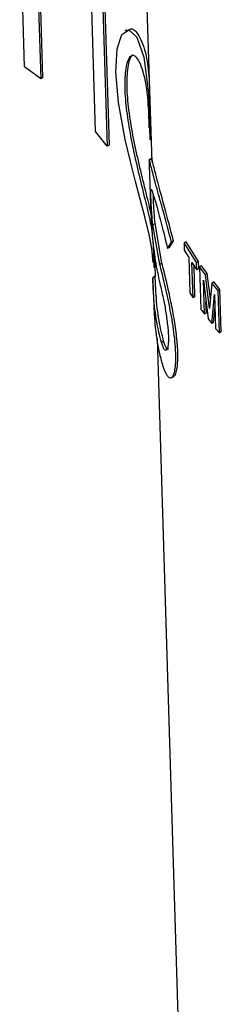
# Paper-space layout '1012-790 Hybird Padfoot' of a CAD drawing. Header units: millimetres. Extents: x 51 to 2966, y 67 to 3970.
# Tile 87 of 110: x 1829 to 1845, y 2801 to 2880. Entities that reach past the tile are written whole.
import ezdxf

# ---------------------------------------------------------------- set-up
doc = ezdxf.new("R2010")
doc.units = ezdxf.units.MM

psp = doc.layouts.new('1012-790 Hybird Padfoot')

# ---------------------------------------------------------------- linework, layer by layer
at = {"color": 7, "linetype": 'Continuous', "lineweight": 25}
for p, q in [((1838.334, 2902.038), (1839.361, 2868.654)), ((1829.233, 2876.263), (1828.847, 2888.799)), ((1830.143, 2887.825), (1830.528, 2875.289)), ((1830.293, 2887.687), (1830.672, 2875.372)), ((1834.884, 2871.107), (1834.446, 2885.335)), ((1835.379, 2884.151), (1835.817, 2869.923)), ((1835.531, 2884.239), (1835.969, 2870.011)), ((1837.393, 2879.21), (1837.232, 2879.117)), ((1830.528, 2875.289), (1829.233, 2876.263)), ((1830.672, 2875.372), (1830.528, 2875.289)), ((1839.247, 2872.386), (1839.154, 2872.333)), ((1839.154, 2872.333), (1839.212, 2870.433)), ((1835.817, 2869.923), (1834.884, 2871.107)), ((1839.305, 2870.486), (1839.212, 2870.433)), ((1835.969, 2870.011), (1835.817, 2869.923)), ((1839.338, 2868.931), (1839.145, 2868.82)), ((1839.161, 2868.736), (1839.169, 2868.417)), ((1839.187, 2868.793), (1839.176, 2868.768)), ((1839.378, 2868.903), (1839.187, 2868.793)), ((1839.378, 2868.903), (1839.369, 2868.88)), ((1839.169, 2868.417), (1839.24, 2866.083)), ((1839.637, 2863.764), (1839.452, 2863.657)), ((1840.008, 2860.487), (1839.452, 2863.657)), ((1840.182, 2860.588), (1839.637, 2863.764)), ((1841.101, 2862.363), (1840.937, 2862.269)), ((1839.468, 2862.136), (1839.526, 2860.236)), ((1840.62, 2861.747), (1840.937, 2862.269)), ((1840.786, 2861.843), (1840.62, 2861.747)), ((1842.098, 2862.3), (1841.94, 2862.209)), ((1842.94, 2860.639), (1841.94, 2862.209)), ((1841.94, 2862.209), (1841.958, 2861.637)), ((1841.958, 2861.637), (1842.319, 2861.04)), ((1843.094, 2860.728), (1842.098, 2862.3)), ((1839.588, 2861.305), (1839.642, 2859.525)), ((1842.319, 2861.04), (1842.405, 2858.227)), ((1839.619, 2860.289), (1839.526, 2860.236)), ((1840.182, 2860.588), (1840.008, 2860.487)), ((1842.569, 2860.648), (1842.957, 2860.067)), ((1842.655, 2857.835), (1842.569, 2860.648)), ((1842.811, 2857.925), (1842.734, 2860.4)), ((1843.094, 2860.728), (1842.94, 2860.639)), ((1842.957, 2860.067), (1842.94, 2860.639)), ((1843.111, 2860.156), (1842.957, 2860.067)), ((1843.111, 2860.156), (1843.094, 2860.728)), ((1843.339, 2860.377), (1843.185, 2860.288)), ((1843.185, 2860.288), (1843.29, 2856.904)), ((1843.644, 2859.665), (1843.185, 2860.288)), ((1843.796, 2859.753), (1843.339, 2860.377)), ((1839.642, 2859.539), (1839.446, 2859.425)), ((1839.446, 2859.425), (1839.454, 2859.19)), ((1843.481, 2859.234), (1843.853, 2856.143)), ((1843.564, 2856.526), (1843.481, 2859.234)), ((1843.796, 2859.753), (1843.644, 2859.665)), ((1843.97, 2856.982), (1843.644, 2859.665)), ((1844.041, 2857.732), (1843.796, 2859.753)), ((1839.453, 2859.19), (1839.497, 2857.753)), ((1844.161, 2859.003), (1843.97, 2856.982)), ((1844.312, 2859.09), (1844.161, 2859.003)), ((1844.654, 2858.408), (1844.161, 2859.003)), ((1844.803, 2858.494), (1844.312, 2859.09)), ((1844.803, 2858.494), (1844.654, 2858.408)), ((1844.758, 2855.023), (1844.654, 2858.408)), ((1844.907, 2855.109), (1844.803, 2858.494)), ((1842.405, 2858.227), (1842.655, 2857.835)), ((1842.811, 2857.925), (1842.655, 2857.835)), ((1844.147, 2855.767), (1844.372, 2858.093)), ((1844.372, 2858.093), (1844.455, 2855.385)), ((1843.717, 2856.614), (1843.69, 2857.5)), ((1844.298, 2855.854), (1844.406, 2856.979)), ((1843.717, 2856.614), (1843.564, 2856.526)), ((1843.853, 2856.143), (1844.147, 2855.767)), ((1844.298, 2855.854), (1844.147, 2855.767)), ((1844.455, 2855.385), (1844.758, 2855.023)), ((1839.795, 2854.571), (1844.892, 2688.97)), ((1844.907, 2855.109), (1844.758, 2855.023)), ((1840.313, 2854.358), (1840.138, 2854.256)), ((1840.957, 2851.457), (1841.123, 2851.553))]:
    psp.add_line(p, q, dxfattribs=at)
at = {"color": 7, "linetype": 'Continuous', "lineweight": 25, "flags": 128}
psp.add_lwpolyline([(1839.49, 2860.629), (1839.386, 2861.749), (1839.157, 2862.873), (1838.813, 2864.295), (1838.075, 2867.111), (1837.667, 2868.706), (1837.258, 2870.453), (1836.716, 2873.421), (1836.508, 2875.846), (1836.614, 2877.688), (1836.986, 2878.842), (1837.54, 2879.195), (1838.167, 2878.635), (1838.738, 2877.021), (1839.1, 2874.159), (1839.154, 2872.333), (1839.154, 2872.333)], dxfattribs=at)
at = {"color": 7, "linetype": 'Continuous', "lineweight": 25}
for points, knots in [([(1837.443, 2879.123), (1837.53, 2879.197), (1837.818, 2879.441), (1838.388, 2878.781), (1838.934, 2877.443), (1839.09, 2875.937), (1839.157, 2875.294)], [0, 0, 0, 0, 0.125909, 0.418788, 0.751691, 1, 1, 1, 1]), ([(1839.173, 2871.396), (1839.15, 2872.122), (1839.093, 2873.93), (1838.737, 2875.915), (1838.201, 2877.118), (1837.671, 2877.251), (1837.293, 2876.454), (1837.171, 2874.914), (1837.301, 2873.017), (1837.621, 2870.955), (1838.064, 2868.839), (1838.567, 2866.74), (1839.04, 2864.799), (1839.354, 2863.363), (1839.392, 2862.979), (1839.406, 2862.841)], [0, 0, 0, 0, 0.07527, 0.187357, 0.282584, 0.362798, 0.443408, 0.514073, 0.578397, 0.640834, 0.704967, 0.774503, 0.85378, 0.947502, 1, 1, 1, 1]), ([(1837.898, 2877.178), (1837.883, 2877.182), (1837.707, 2877.231), (1837.456, 2876.495), (1837.329, 2875.02), (1837.461, 2873.106), (1837.782, 2871.049), (1838.231, 2868.923), (1838.729, 2866.856), (1839.126, 2865.285), (1839.261, 2864.655), (1839.301, 2864.464)], [0, 0, 0, 0, 0.01395, 0.165083, 0.297715, 0.418548, 0.535854, 0.656306, 0.786809, 0.93544, 1, 1, 1, 1]), ([(1840.937, 2862.269), (1840.707, 2863.186), (1840.482, 2864.013), (1840.17, 2865.143), (1840.072, 2865.496), (1839.891, 2866.148), (1839.807, 2866.45), (1839.654, 2867.007), (1839.586, 2867.26), (1839.465, 2867.711), (1839.413, 2867.911), (1839.323, 2868.257), (1839.285, 2868.405), (1839.225, 2868.643), (1839.203, 2868.733), (1839.187, 2868.793)], [0, 0, 0, 0, 0.25, 0.25, 0.375, 0.375, 0.5, 0.5, 0.625, 0.625, 0.75, 0.75, 0.875, 0.875, 1, 1, 1, 1]), ([(1841.101, 2862.363), (1840.863, 2863.277), (1840.387, 2865.1), (1839.802, 2867.188), (1839.482, 2868.459), (1839.406, 2868.784), (1839.378, 2868.903)], [0, 0, 0, 0, 0.261729, 0.522173, 0.825493, 1, 1, 1, 1]), ([(1839.452, 2863.657), (1839.424, 2863.938), (1839.379, 2864.392), (1839.333, 2865.119), (1839.307, 2865.672), (1839.296, 2866.088), (1839.296, 2866.374), (1839.31, 2866.501), (1839.33, 2866.48), (1839.338, 2866.471)], [0, 0, 0, 0, 0.225219, 0.36427, 0.504304, 0.623478, 0.736125, 0.890178, 1, 1, 1, 1]), ([(1839.338, 2866.471), (1839.409, 2866.278), (1839.553, 2865.888), (1839.981, 2864.324), (1840.377, 2862.795), (1840.58, 2861.92), (1840.62, 2861.747)], [0, 0, 0, 0, 0.327999, 0.6623, 0.933289, 1, 1, 1, 1]), ([(1839.241, 2866.083), (1839.243, 2866.005), (1839.258, 2865.488), (1839.3, 2864.291), (1839.368, 2863.353), (1839.408, 2862.805)], [0, 0, 0, 0, 0.069408, 0.455555, 1, 1, 1, 1]), ([(1839.637, 2863.764), (1839.61, 2864.045), (1839.566, 2864.5), (1839.522, 2865.221), (1839.498, 2865.721), (1839.493, 2865.941), (1839.491, 2866.013)], [0, 0, 0, 0, 0.393041, 0.635799, 0.880296, 1, 1, 1, 1]), ([(1839.408, 2862.805), (1839.479, 2862.115), (1839.622, 2860.725), (1839.881, 2859.561), (1840.012, 2858.973)], [0, 0, 0, 0, 0.495717, 1, 1, 1, 1]), ([(1840.221, 2852.456), (1840.331, 2852.098), (1840.447, 2851.825), (1840.627, 2851.559), (1840.689, 2851.494), (1840.808, 2851.423), (1840.865, 2851.415), (1840.975, 2851.461), (1841.028, 2851.516), (1841.12, 2851.687), (1841.161, 2851.804), (1841.227, 2852.105), (1841.253, 2852.291), (1841.283, 2852.715), (1841.289, 2852.955), (1841.28, 2853.494), (1841.265, 2853.785), (1841.214, 2854.4), (1841.179, 2854.729), (1841.092, 2855.393), (1841.04, 2855.731), (1840.925, 2856.416), (1840.862, 2856.753), (1840.732, 2857.416), (1840.662, 2857.744), (1840.525, 2858.37), (1840.456, 2858.669), (1840.32, 2859.244), (1840.254, 2859.517), (1840.127, 2860.026), (1840.066, 2860.265), (1840.008, 2860.487)], [0, 0, 0, 0, 0.125, 0.125, 0.1875, 0.1875, 0.25, 0.25, 0.3125, 0.3125, 0.375, 0.375, 0.4375, 0.4375, 0.5, 0.5, 0.5625, 0.5625, 0.625, 0.625, 0.6875, 0.6875, 0.75, 0.75, 0.8125, 0.8125, 0.875, 0.875, 0.9375, 0.9375, 1, 1, 1, 1]), ([(1841.104, 2851.592), (1841.123, 2851.587), (1841.253, 2851.554), (1841.412, 2852.129), (1841.475, 2853.265), (1841.372, 2854.69), (1841.153, 2856.208), (1840.851, 2857.776), (1840.5, 2859.323), (1840.291, 2860.157), (1840.182, 2860.588)], [0, 0, 0, 0, 0.028065, 0.190523, 0.331121, 0.45666, 0.578628, 0.706348, 0.848184, 1, 1, 1, 1]), ([(1840.138, 2854.256), (1840.005, 2854.788), (1839.734, 2855.864), (1839.527, 2857.673), (1839.468, 2858.936), (1839.446, 2859.425)], [0, 0, 0, 0, 0.373512, 0.757056, 1, 1, 1, 1]), ([(1840.313, 2854.358), (1840.182, 2854.889), (1839.917, 2855.966), (1839.717, 2857.778), (1839.663, 2859.044), (1839.642, 2859.539)], [0, 0, 0, 0, 0.3725663, 0.7550624, 1, 1, 1, 1]), ([(1840.012, 2858.973), (1840.1, 2858.606), (1840.251, 2857.975), (1840.476, 2856.78), (1840.63, 2855.711), (1840.701, 2854.804), (1840.695, 2854.159), (1840.626, 2853.749), (1840.504, 2853.588), (1840.331, 2853.707), (1840.206, 2854.063), (1840.138, 2854.256)], [0, 0, 0, 0, 0.156941, 0.270282, 0.384283, 0.482297, 0.570814, 0.65989, 0.757066, 0.868499, 1, 1, 1, 1]), ([(1839.513, 2857.754), (1839.54, 2857.065), (1839.601, 2855.489), (1839.869, 2853.746), (1840.13, 2852.789), (1840.221, 2852.456)], [0, 0, 0, 0, 0.335813, 0.768736, 1, 1, 1, 1]), ([(1840.694, 2853.759), (1840.688, 2853.75), (1840.639, 2853.673), (1840.502, 2853.825), (1840.38, 2854.17), (1840.313, 2854.358)], [0, 0, 0, 0, 0.05611, 0.487266, 1, 1, 1, 1])]:
    psp.add_open_spline(points, degree=3, knots=knots, dxfattribs=at)
for points in [[(1840.786, 2861.843), (1840.885, 2862.012), (1840.99, 2862.186), (1841.101, 2862.363)], [(1839.468, 2862.232), (1839.468, 2862.2), (1839.468, 2862.168), (1839.468, 2862.136)], [(1843.29, 2856.904), (1843.38, 2856.777), (1843.471, 2856.651), (1843.564, 2856.526)]]:
    psp.add_open_spline(points, degree=3, dxfattribs=at)

doc.saveas('drawing.dxf')
